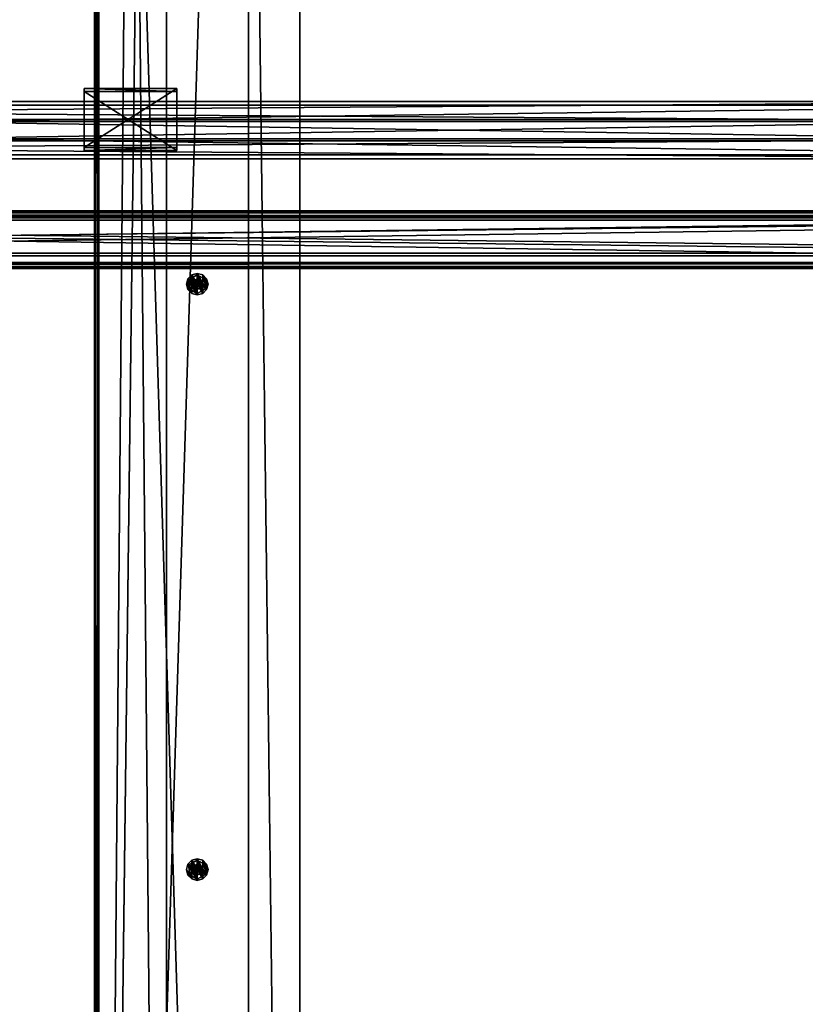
# Model space of a CAD drawing. Header units: millimetres. Extents: x 60485 to 71303, y 100 to 16900.
# Tile 87 of 256: x 62027 to 62792, y 2549 to 3507. Entities that reach past the tile are written whole.
import ezdxf

# ---------------------------------------------------------------- set-up
doc = ezdxf.new("R2010")
doc.units = ezdxf.units.MM
for name, color, linetype in [('1', 7, 'Continuous'), ('13', 7, 'Continuous'), ('3', 7, 'Continuous'), ('4', 7, 'Continuous'), ('9', 7, 'Continuous'), ('95', 7, 'Continuous')]:
    doc.layers.add(name, color=color, linetype=linetype)

msp = doc.modelspace()

# ---------------------------------------------------------------- meshes
at = {"layer": '1', "color": 7}
mesh = msp.add_polyface(dxfattribs=at)
corners = [(62099.99, 300, 2950), (62099.99, 300, 0), (62099.99, 16700, 0), (62099.99, 16700, 2950), (62299.99, 300, 0), (62299.99, 16700, 0), (62299.99, 300, 2950), (62299.99, 16700, 2950)]
mesh.append_faces([[corners[k] for k in face] for face in [(0, 2, 3, 3), (1, 5, 2, 2), (4, 7, 5, 5), (6, 3, 7, 7), (1, 6, 4, 4), (3, 5, 7, 7)]], dxfattribs={"vtx0": -1, "color": 7})
mesh.append_faces([[corners[k] for k in face] for face in [(0, 1, 2, 2), (1, 4, 5, 5), (4, 6, 7, 7), (6, 0, 3, 3), (1, 0, 6, 6), (3, 2, 5, 5)]], dxfattribs={"vtx2": -1, "vtx3": -1, "color": 7})
at = {"layer": '13', "color": 20}
mesh = msp.add_polyface(dxfattribs=at)
corners = [(62202.49, 3254.34, 2967), (62199.99, 3255.01, 2967), (62199.99, 3255.01, 2949), (62197.49, 3254.34, 2949), (62207.99, 3254.62, 2963.04), (62199.99, 3259.24, 2963.04), (62199.99, 3259.24, 2955), (62207.99, 3254.62, 2955), (62191.99, 3254.62, 2963.04), (62191.99, 3254.62, 2955), (62209.09, 3255.26, 2955), (62205.24, 3259.1, 2955), (62205.24, 3259.1, 2953), (62209.09, 3255.26, 2953), (62199.99, 3260.51, 2955), (62199.99, 3260.51, 2953), (62194.74, 3259.1, 2955), (62194.74, 3259.1, 2953), (62190.9, 3255.26, 2955), (62190.9, 3255.26, 2953), (62205.24, 3240.91, 2955), (62205.24, 3240.91, 2953), (62209.09, 3244.76, 2953), (62210.49, 3250.01, 2953), (62199.99, 3815.01, 2967), (62202.49, 3815.68, 2967), (62202.49, 3815.68, 2949), (62199.99, 3815.01, 2949), (62204.32, 3817.51, 2967), (62204.32, 3817.51, 2949), (62195.66, 3817.51, 2967), (62197.49, 3815.68, 2967), (62197.49, 3815.68, 2949), (62199.99, 3815.03, 2949), (62204.3, 3817.52, 2949), (62204.3, 3817.52, 2884), (62199.99, 3815.03, 2884), (62195.68, 3817.52, 2949), (62195.68, 3817.52, 2884), (62199.99, 3810.77, 2963.04), (62207.99, 3815.39, 2963.04), (62207.99, 3815.39, 2955), (62199.99, 3810.77, 2955), (62191.99, 3815.39, 2963.04), (62191.99, 3815.39, 2955), (62199.99, 3829.24, 2963.04), (62191.99, 3824.62, 2963.04), (62191.99, 3824.62, 2955), (62199.99, 3809.51, 2955), (62205.24, 3810.91, 2955), (62205.24, 3810.91, 2953), (62199.99, 3809.51, 2953), (62209.09, 3814.76, 2955), (62209.09, 3814.76, 2953), (62210.49, 3820.01, 2953), (62189.49, 3820.01, 2955), (62190.9, 3814.76, 2955), (62190.9, 3814.76, 2953), (62194.74, 3810.91, 2955), (62194.74, 3810.91, 2953), (62205.24, 3829.1, 2955), (62199.99, 3830.51, 2955), (62194.74, 3829.1, 2955), (62190.9, 3825.26, 2955), (62189.49, 3820.01, 2953), (62190.9, 3825.26, 2953), (62194.74, 3829.1, 2953)]
mesh.append_faces([[corners[k] for k in face] for face in [(1, 3, 2, 2), (4, 6, 7, 7), (5, 9, 6, 6), (10, 12, 13, 13), (11, 15, 12, 12), (14, 17, 15, 15), (16, 19, 17, 17), (12, 23, 13, 13), (24, 26, 27, 27), (25, 29, 26, 26), (31, 27, 32, 32), (33, 35, 36, 36), (37, 36, 38, 38), (39, 41, 42, 42), (43, 42, 44, 44), (46, 39, 43, 43), (42, 47, 44, 44), (48, 50, 51, 51), (49, 53, 50, 50), (52, 54, 53, 53), (56, 59, 57, 57), (58, 51, 59, 59), (59, 64, 57, 57)]], dxfattribs={"vtx0": -1, "color": 20})
mesh.append_faces([[corners[k] for k in face] for face in [(11, 20, 14, 14), (17, 21, 15, 15), (15, 22, 12, 12)]], dxfattribs={"vtx0": -1, "vtx1": -1, "color": 20})
mesh.append_faces([[corners[k] for k in face] for face in [(45, 40, 39, 39), (47, 42, 41, 41), (60, 52, 49, 49), (61, 49, 48, 48), (62, 48, 58, 58), (63, 58, 56, 56), (65, 59, 51, 51), (66, 51, 50, 50)]], dxfattribs={"vtx0": -1, "vtx2": -1, "vtx3": -1, "color": 20})
mesh.append_faces([[corners[k] for k in face] for face in [(0, 1, 2, 2), (4, 5, 6, 6), (5, 8, 9, 9), (10, 11, 12, 12), (11, 14, 15, 15), (14, 16, 17, 17), (16, 18, 19, 19), (24, 25, 26, 26), (25, 28, 29, 29), (30, 31, 32, 32), (31, 24, 27, 27), (33, 34, 35, 35), (37, 33, 36, 36), (39, 40, 41, 41), (43, 39, 42, 42), (48, 49, 50, 50), (49, 52, 53, 53), (55, 56, 57, 57), (56, 58, 59, 59), (58, 48, 51, 51)]], dxfattribs={"vtx2": -1, "vtx3": -1, "color": 20})
mesh = msp.add_polyface(dxfattribs=at)
corners = [(62204.99, 3250.01, 2967), (62204.32, 3252.51, 2967), (62204.32, 3252.51, 2949), (62204.99, 3250.01, 2949), (62202.49, 3254.34, 2967), (62202.49, 3254.34, 2949), (62199.99, 3255.01, 2949), (62199.99, 3255.01, 2967), (62197.49, 3254.34, 2967), (62197.49, 3254.34, 2949), (62195.66, 3252.51, 2967), (62195.66, 3252.51, 2949), (62194.99, 3250.01, 2967), (62194.99, 3250.01, 2949), (62204.32, 3247.51, 2967), (62202.49, 3245.68, 2967), (62199.99, 3245.01, 2967), (62197.49, 3245.68, 2967), (62199.99, 3245.01, 2949), (62202.49, 3245.68, 2949), (62204.32, 3247.51, 2949), (62204.3, 3247.52, 2949), (62204.3, 3252.49, 2949), (62204.3, 3252.49, 2884), (62199.99, 3254.98, 2949), (62199.99, 3254.98, 2884), (62195.68, 3252.49, 2949), (62195.68, 3252.49, 2884), (62195.68, 3247.52, 2884), (62199.99, 3245.03, 2949), (62204.3, 3247.52, 2884), (62207.99, 3245.39, 2963.04), (62207.99, 3254.62, 2963.04), (62207.99, 3254.62, 2955), (62191.99, 3254.62, 2963.04), (62191.99, 3245.39, 2955), (62191.99, 3254.62, 2955), (62199.99, 3259.24, 2963.04), (62199.99, 3240.77, 2963.04), (62199.99, 3240.77, 2955), (62199.99, 3259.24, 2955), (62207.99, 3245.39, 2955), (62200.49, 3250.29, 2964.04), (62199.99, 3250.58, 2964.04), (62199.99, 3250.58, 2963.04), (62200.49, 3250.29, 2963.04), (62199.49, 3250.29, 2964.04), (62199.49, 3250.29, 2963.04), (62200.42, 3250.26, 2950), (62200.24, 3250.44, 2950), (62200.24, 3250.44, 2949), (62199.99, 3250.51, 2950), (62199.99, 3250.51, 2949), (62199.74, 3250.44, 2950), (62199.74, 3250.44, 2949), (62199.56, 3250.26, 2949), (62210.49, 3250.01, 2955), (62209.09, 3255.26, 2955), (62209.09, 3255.26, 2953), (62210.49, 3250.01, 2953), (62190.9, 3255.26, 2955), (62189.49, 3250.01, 2955), (62189.49, 3250.01, 2953), (62190.9, 3255.26, 2953), (62209.09, 3244.76, 2955), (62205.24, 3259.1, 2955), (62199.99, 3260.51, 2955), (62199.99, 3239.51, 2955), (62194.74, 3259.1, 2955), (62194.74, 3240.91, 2955), (62199.99, 3239.51, 2953), (62194.74, 3259.1, 2953), (62205.24, 3259.1, 2953), (62209.09, 3244.76, 2953)]
mesh.append_faces([[corners[k] for k in face] for face in [(0, 2, 3, 3), (1, 5, 2, 2), (4, 6, 5, 5), (8, 11, 9, 9), (10, 13, 11, 11), (5, 3, 2, 2), (22, 25, 23, 23), (24, 27, 25, 25), (26, 28, 27, 27), (21, 24, 22, 22), (25, 30, 23, 23), (34, 35, 36, 36), (31, 37, 32, 32), (40, 41, 33, 33), (42, 44, 45, 45), (43, 47, 44, 44), (49, 52, 50, 50), (51, 54, 52, 52), (53, 55, 54, 54), (56, 58, 59, 59), (60, 62, 63, 63)]], dxfattribs={"vtx0": -1, "color": 20})
mesh.append_faces([[corners[k] for k in face] for face in [(1, 14, 4, 4), (4, 15, 7, 7), (7, 16, 8, 8), (8, 17, 10, 10), (11, 18, 9, 9), (9, 19, 6, 6), (6, 19, 5, 5), (24, 29, 26, 26), (27, 30, 25, 25), (37, 38, 34, 34), (36, 39, 40, 40), (57, 64, 65, 65), (66, 67, 68, 68), (68, 69, 60, 60), (63, 70, 71, 71)]], dxfattribs={"vtx0": -1, "vtx1": -1, "color": 20})
mesh.append_faces([[corners[k] for k in face] for face in [(5, 20, 3, 3), (72, 73, 59, 59)]], dxfattribs={"vtx0": -1, "vtx2": -1, "vtx3": -1, "color": 20})
mesh.append_faces([[corners[k] for k in face] for face in [(0, 1, 2, 2), (1, 4, 5, 5), (7, 8, 9, 9), (8, 10, 11, 11), (10, 12, 13, 13), (21, 22, 23, 23), (22, 24, 25, 25), (24, 26, 27, 27), (31, 32, 33, 33), (42, 43, 44, 44), (43, 46, 47, 47), (48, 49, 50, 50), (49, 51, 52, 52), (51, 53, 54, 54), (56, 57, 58, 58), (60, 61, 62, 62)]], dxfattribs={"vtx2": -1, "vtx3": -1, "color": 20})
mesh = msp.add_polyface(dxfattribs=at)
corners = [(62199.99, 3245.01, 2967), (62202.49, 3245.68, 2967), (62202.49, 3245.68, 2949), (62199.99, 3245.01, 2949), (62204.32, 3247.51, 2967), (62204.32, 3247.51, 2949), (62204.99, 3250.01, 2967), (62204.99, 3250.01, 2949), (62204.32, 3252.51, 2967), (62202.49, 3254.34, 2967), (62199.99, 3255.01, 2967), (62197.49, 3254.34, 2949), (62202.49, 3254.34, 2949), (62199.99, 3245.03, 2949), (62204.3, 3247.52, 2949), (62204.3, 3247.52, 2884), (62199.99, 3245.03, 2884), (62204.3, 3252.49, 2884), (62199.99, 3254.98, 2949), (62195.68, 3252.49, 2884), (62207.99, 3245.39, 2963.04), (62207.99, 3254.62, 2955), (62207.99, 3245.39, 2955), (62199.99, 3259.24, 2963.04), (62199.99, 3240.77, 2963.04), (62199.99, 3259.24, 2955), (62199.99, 3240.77, 2955), (62199.99, 3249.43, 2964.04), (62200.49, 3249.72, 2964.04), (62200.49, 3249.72, 2963.04), (62199.99, 3249.43, 2963.04), (62200.49, 3250.29, 2964.04), (62200.49, 3250.29, 2963.04), (62199.99, 3250.58, 2964.04), (62199.49, 3250.29, 2963.04), (62199.99, 3250.58, 2963.04), (62199.99, 3249.51, 2950), (62200.24, 3249.57, 2950), (62200.24, 3249.57, 2949), (62199.99, 3249.51, 2949), (62200.42, 3249.76, 2950), (62200.42, 3249.76, 2949), (62200.49, 3250.01, 2950), (62200.49, 3250.01, 2949), (62200.42, 3250.26, 2950), (62200.42, 3250.26, 2949), (62200.24, 3250.44, 2949), (62200.24, 3250.44, 2950), (62199.99, 3250.51, 2950), (62199.74, 3250.44, 2950), (62199.74, 3250.44, 2949), (62199.99, 3250.51, 2949), (62209.09, 3244.76, 2955), (62210.49, 3250.01, 2955), (62210.49, 3250.01, 2953), (62209.09, 3244.76, 2953), (62209.09, 3255.26, 2955), (62205.24, 3259.1, 2955), (62205.24, 3240.91, 2955), (62199.99, 3260.51, 2955), (62199.99, 3239.51, 2955), (62194.74, 3259.1, 2953), (62199.99, 3239.51, 2953), (62205.24, 3240.91, 2953), (62199.99, 3260.51, 2953)]
mesh.append_faces([[corners[k] for k in face] for face in [(0, 2, 3, 3), (1, 5, 2, 2), (4, 7, 5, 5), (4, 8, 6, 6), (13, 15, 16, 16), (14, 17, 15, 15), (20, 21, 22, 22), (27, 29, 30, 30), (28, 32, 29, 29), (28, 33, 31, 31), (35, 29, 32, 32), (36, 38, 39, 39), (37, 41, 38, 38), (40, 43, 41, 41), (42, 45, 43, 43), (44, 46, 45, 45), (40, 44, 42, 42), (46, 43, 45, 45), (52, 54, 55, 55), (52, 56, 53, 53)]], dxfattribs={"vtx0": -1, "color": 20})
mesh.append_faces([[corners[k] for k in face] for face in [(44, 40, 47, 47), (47, 37, 48, 48), (50, 38, 51, 51), (51, 41, 46, 46)]], dxfattribs={"vtx0": -1, "vtx1": -1, "color": 20})
mesh.append_faces([[corners[k] for k in face] for face in [(9, 4, 1, 1), (10, 1, 0, 0), (11, 3, 2, 2), (12, 2, 5, 5), (18, 14, 13, 13), (19, 16, 15, 15), (23, 20, 24, 24), (25, 26, 22, 22), (33, 28, 27, 27), (34, 30, 29, 29), (47, 40, 37, 37), (49, 37, 36, 36), (50, 39, 38, 38), (51, 38, 41, 41), (46, 41, 43, 43), (57, 52, 58, 58), (59, 58, 60, 60), (61, 62, 63, 63), (64, 63, 55, 55)]], dxfattribs={"vtx0": -1, "vtx2": -1, "vtx3": -1, "color": 20})
mesh.append_faces([[corners[k] for k in face] for face in [(0, 1, 2, 2), (1, 4, 5, 5), (4, 6, 7, 7), (13, 14, 15, 15), (27, 28, 29, 29), (28, 31, 32, 32), (36, 37, 38, 38), (37, 40, 41, 41), (40, 42, 43, 43), (42, 44, 45, 45), (52, 53, 54, 54)]], dxfattribs={"vtx2": -1, "vtx3": -1, "color": 20})
mesh = msp.add_polyface(dxfattribs=at)
corners = [(62194.99, 3250.01, 2967), (62195.66, 3247.51, 2967), (62195.66, 3247.51, 2949), (62194.99, 3250.01, 2949), (62197.49, 3245.68, 2967), (62197.49, 3245.68, 2949), (62199.99, 3245.01, 2967), (62199.99, 3245.01, 2949), (62197.49, 3254.34, 2967), (62195.66, 3252.51, 2967), (62195.66, 3252.51, 2949), (62195.68, 3252.49, 2949), (62195.68, 3247.52, 2949), (62195.68, 3247.52, 2884), (62199.99, 3245.03, 2949), (62199.99, 3245.03, 2884), (62195.68, 3252.49, 2884), (62191.99, 3254.62, 2963.04), (62191.99, 3245.39, 2963.04), (62191.99, 3245.39, 2955), (62199.99, 3240.77, 2955), (62199.99, 3240.77, 2963.04), (62191.99, 3254.62, 2955), (62199.49, 3250.29, 2964.04), (62199.49, 3249.72, 2964.04), (62199.49, 3249.72, 2963.04), (62199.49, 3250.29, 2963.04), (62199.99, 3249.43, 2964.04), (62199.99, 3249.43, 2963.04), (62199.99, 3250.58, 2964.04), (62200.49, 3249.72, 2963.04), (62199.99, 3250.58, 2963.04), (62199.74, 3250.44, 2950), (62199.56, 3250.26, 2950), (62199.56, 3250.26, 2949), (62199.49, 3250.01, 2950), (62199.49, 3250.01, 2949), (62199.56, 3249.76, 2950), (62199.56, 3249.76, 2949), (62199.74, 3249.57, 2950), (62199.74, 3249.57, 2949), (62199.99, 3249.51, 2950), (62199.99, 3249.51, 2949), (62199.99, 3250.51, 2950), (62200.24, 3249.57, 2950), (62199.74, 3250.44, 2949), (62189.49, 3250.01, 2955), (62190.9, 3244.76, 2955), (62190.9, 3244.76, 2953), (62189.49, 3250.01, 2953), (62194.74, 3259.1, 2955), (62199.99, 3239.51, 2955), (62194.74, 3240.91, 2955), (62190.9, 3255.26, 2955), (62194.74, 3240.91, 2953), (62190.9, 3255.26, 2953)]
mesh.append_faces([[corners[k] for k in face] for face in [(0, 2, 3, 3), (1, 5, 2, 2), (4, 7, 5, 5), (0, 4, 1, 1), (2, 10, 3, 3), (12, 15, 13, 13), (11, 14, 12, 12), (15, 16, 13, 13), (18, 20, 19, 19), (17, 21, 18, 18), (20, 22, 19, 19), (23, 25, 26, 26), (24, 28, 25, 25), (23, 27, 24, 24), (28, 26, 25, 25), (33, 36, 34, 34), (35, 38, 36, 36), (37, 40, 38, 38), (39, 42, 40, 40), (33, 37, 35, 35), (40, 36, 38, 38), (46, 48, 49, 49), (53, 47, 46, 46), (54, 49, 48, 48)]], dxfattribs={"vtx0": -1, "color": 20})
mesh.append_faces([[corners[k] for k in face] for face in [(9, 4, 0, 0), (29, 27, 23, 23), (26, 30, 31, 31), (43, 44, 32, 32), (32, 39, 33, 33), (36, 40, 34, 34), (34, 42, 45, 45), (49, 54, 55, 55)]], dxfattribs={"vtx0": -1, "vtx1": -1, "color": 20})
mesh.append_faces([[corners[k] for k in face] for face in [(8, 6, 4, 4), (10, 2, 5, 5), (10, 5, 7, 7), (32, 41, 39, 39), (33, 39, 37, 37), (34, 40, 42, 42), (50, 51, 52, 52), (53, 52, 47, 47)]], dxfattribs={"vtx0": -1, "vtx2": -1, "vtx3": -1, "color": 20})
mesh.append_faces([[corners[k] for k in face] for face in [(0, 1, 2, 2), (1, 4, 5, 5), (4, 6, 7, 7), (11, 12, 13, 13), (12, 14, 15, 15), (17, 18, 19, 19), (23, 24, 25, 25), (24, 27, 28, 28), (32, 33, 34, 34), (33, 35, 36, 36), (35, 37, 38, 38), (37, 39, 40, 40), (39, 41, 42, 42), (46, 47, 48, 48)]], dxfattribs={"vtx2": -1, "vtx3": -1, "color": 20})
mesh = msp.add_polyface(dxfattribs=at)
corners = [(62204.32, 2682.51, 2967), (62202.49, 2684.34, 2967), (62202.49, 2684.34, 2949), (62204.32, 2682.51, 2949), (62199.99, 2685.01, 2967), (62199.99, 2685.01, 2949), (62197.49, 2684.34, 2967), (62197.49, 2684.34, 2949), (62195.66, 2682.51, 2967), (62195.66, 2682.51, 2949), (62202.49, 2675.68, 2967), (62204.32, 2677.51, 2949), (62204.99, 2680.01, 2949), (62204.3, 2682.49, 2949), (62199.99, 2684.98, 2949), (62199.99, 2684.98, 2884), (62204.3, 2682.49, 2884), (62195.68, 2682.49, 2949), (62195.68, 2682.49, 2884), (62204.3, 2677.52, 2884), (62207.99, 2684.62, 2963.04), (62199.99, 2689.24, 2963.04), (62199.99, 2689.24, 2955), (62207.99, 2684.62, 2955), (62191.99, 2684.62, 2963.04), (62191.99, 2684.62, 2955), (62207.99, 2675.39, 2963.04), (62207.99, 2675.39, 2955), (62210.49, 2680.01, 2955), (62209.09, 2685.26, 2955), (62209.09, 2685.26, 2953), (62205.24, 2689.1, 2955), (62205.24, 2689.1, 2953), (62199.99, 2690.51, 2955), (62199.99, 2690.51, 2953), (62194.74, 2689.1, 2955), (62194.74, 2689.1, 2953), (62190.9, 2685.26, 2955), (62190.9, 2685.26, 2953), (62189.49, 2680.01, 2953), (62209.09, 2674.76, 2955), (62205.24, 2670.91, 2955), (62199.99, 2669.51, 2955), (62194.74, 2670.91, 2955), (62199.99, 2669.51, 2953), (62205.24, 2670.91, 2953), (62209.09, 2674.76, 2953), (62210.49, 2680.01, 2953), (62199.99, 3240.77, 2963.04), (62207.99, 3245.39, 2963.04), (62207.99, 3245.39, 2955), (62199.99, 3240.77, 2955), (62191.99, 3245.39, 2963.04), (62199.99, 3239.51, 2955), (62205.24, 3240.91, 2955), (62205.24, 3240.91, 2953), (62199.99, 3239.51, 2953), (62209.09, 3244.76, 2955), (62209.09, 3244.76, 2953), (62190.9, 3244.76, 2955), (62194.74, 3240.91, 2955), (62194.74, 3240.91, 2953), (62190.9, 3244.76, 2953), (62190.9, 3255.26, 2953)]
mesh.append_faces([[corners[k] for k in face] for face in [(0, 2, 3, 3), (1, 5, 2, 2), (4, 7, 5, 5), (6, 9, 7, 7), (2, 12, 3, 3), (13, 15, 16, 16), (14, 18, 15, 15), (20, 22, 23, 23), (21, 25, 22, 22), (26, 21, 20, 20), (22, 27, 23, 23), (29, 32, 30, 30), (31, 34, 32, 32), (33, 36, 34, 34), (35, 38, 36, 36), (37, 39, 38, 38), (32, 47, 30, 30), (48, 50, 51, 51), (53, 55, 56, 56), (54, 58, 55, 55), (59, 61, 62, 62), (60, 56, 61, 61)]], dxfattribs={"vtx0": -1, "color": 20})
mesh.append_faces([[corners[k] for k in face] for face in [(1, 10, 4, 4), (5, 11, 2, 2), (18, 19, 15, 15), (21, 26, 24, 24), (25, 27, 22, 22), (29, 40, 31, 31), (31, 41, 33, 33), (33, 42, 35, 35), (35, 43, 37, 37), (38, 44, 36, 36), (36, 45, 34, 34), (34, 46, 32, 32)]], dxfattribs={"vtx0": -1, "vtx1": -1, "color": 20})
mesh.append_faces([[corners[k] for k in face] for face in [(63, 61, 56, 56)]], dxfattribs={"vtx0": -1, "vtx2": -1, "vtx3": -1, "color": 20})
mesh.append_faces([[corners[k] for k in face] for face in [(0, 1, 2, 2), (1, 4, 5, 5), (4, 6, 7, 7), (6, 8, 9, 9), (13, 14, 15, 15), (14, 17, 18, 18), (20, 21, 22, 22), (21, 24, 25, 25), (28, 29, 30, 30), (29, 31, 32, 32), (31, 33, 34, 34), (33, 35, 36, 36), (35, 37, 38, 38), (48, 49, 50, 50), (52, 48, 51, 51), (53, 54, 55, 55), (54, 57, 58, 58), (59, 60, 61, 61), (60, 53, 56, 56)]], dxfattribs={"vtx2": -1, "vtx3": -1, "color": 20})
mesh = msp.add_polyface(dxfattribs=at)
corners = [(62207.99, 2114.62, 2963.04), (62199.99, 2119.24, 2963.04), (62199.99, 2119.24, 2955), (62191.99, 2114.62, 2963.04), (62191.99, 2114.62, 2955), (62209.09, 2115.26, 2955), (62205.24, 2119.1, 2955), (62205.24, 2119.1, 2953), (62209.09, 2115.26, 2953), (62199.99, 2120.51, 2955), (62199.99, 2120.51, 2953), (62194.74, 2119.1, 2955), (62194.74, 2119.1, 2953), (62190.9, 2115.26, 2955), (62190.9, 2115.26, 2953), (62209.09, 2104.76, 2953), (62199.99, 2675.01, 2967), (62202.49, 2675.68, 2967), (62202.49, 2675.68, 2949), (62199.99, 2675.01, 2949), (62204.32, 2677.51, 2967), (62204.32, 2677.51, 2949), (62195.66, 2677.51, 2967), (62197.49, 2675.68, 2967), (62197.49, 2675.68, 2949), (62195.66, 2677.51, 2949), (62199.99, 2685.01, 2967), (62197.49, 2684.34, 2967), (62194.99, 2680.01, 2967), (62195.66, 2682.51, 2949), (62199.99, 2675.03, 2949), (62204.3, 2677.52, 2949), (62204.3, 2677.52, 2884), (62199.99, 2675.03, 2884), (62195.68, 2677.52, 2949), (62195.68, 2677.52, 2884), (62199.99, 2670.77, 2963.04), (62207.99, 2675.39, 2963.04), (62207.99, 2675.39, 2955), (62199.99, 2670.77, 2955), (62207.99, 2684.62, 2955), (62191.99, 2675.39, 2963.04), (62191.99, 2675.39, 2955), (62191.99, 2684.62, 2963.04), (62191.99, 2684.62, 2955), (62199.99, 2669.51, 2955), (62205.24, 2670.91, 2955), (62205.24, 2670.91, 2953), (62199.99, 2669.51, 2953), (62209.09, 2674.76, 2955), (62209.09, 2674.76, 2953), (62210.49, 2680.01, 2953), (62189.49, 2680.01, 2955), (62190.9, 2674.76, 2955), (62190.9, 2674.76, 2953), (62194.74, 2670.91, 2955), (62194.74, 2670.91, 2953), (62205.24, 2689.1, 2955), (62199.99, 2690.51, 2955), (62194.74, 2689.1, 2955), (62189.49, 2680.01, 2953), (62190.9, 2685.26, 2953), (62194.74, 2689.1, 2953)]
mesh.append_faces([[corners[k] for k in face] for face in [(1, 4, 2, 2), (5, 7, 8, 8), (6, 10, 7, 7), (9, 12, 10, 10), (11, 14, 12, 12), (16, 18, 19, 19), (17, 21, 18, 18), (22, 24, 25, 25), (23, 19, 24, 24), (28, 23, 22, 22), (30, 32, 33, 33), (34, 33, 35, 35), (36, 38, 39, 39), (37, 40, 38, 38), (41, 39, 42, 42), (43, 36, 41, 41), (39, 44, 42, 42), (45, 47, 48, 48), (46, 50, 47, 47), (49, 51, 50, 50), (53, 56, 54, 54), (55, 48, 56, 56), (52, 55, 53, 53), (56, 60, 54, 54)]], dxfattribs={"vtx0": -1, "color": 20})
mesh.append_faces([[corners[k] for k in face] for face in [(10, 15, 7, 7)]], dxfattribs={"vtx0": -1, "vtx1": -1, "color": 20})
mesh.append_faces([[corners[k] for k in face] for face in [(26, 17, 16, 16), (27, 16, 23, 23), (29, 24, 19, 19), (43, 37, 36, 36), (44, 39, 38, 38), (57, 49, 46, 46), (58, 46, 45, 45), (59, 45, 55, 55), (61, 56, 48, 48), (62, 48, 47, 47)]], dxfattribs={"vtx0": -1, "vtx2": -1, "vtx3": -1, "color": 20})
mesh.append_faces([[corners[k] for k in face] for face in [(0, 1, 2, 2), (1, 3, 4, 4), (5, 6, 7, 7), (6, 9, 10, 10), (9, 11, 12, 12), (11, 13, 14, 14), (16, 17, 18, 18), (17, 20, 21, 21), (22, 23, 24, 24), (23, 16, 19, 19), (30, 31, 32, 32), (34, 30, 33, 33), (36, 37, 38, 38), (41, 36, 39, 39), (45, 46, 47, 47), (46, 49, 50, 50), (52, 53, 54, 54), (53, 55, 56, 56), (55, 45, 48, 48)]], dxfattribs={"vtx2": -1, "vtx3": -1, "color": 20})
mesh = msp.add_polyface(dxfattribs=at)
corners = [(62204.32, 2677.51, 2967), (62204.99, 2680.01, 2967), (62204.99, 2680.01, 2949), (62204.32, 2677.51, 2949), (62194.99, 2680.01, 2967), (62195.66, 2677.51, 2967), (62195.66, 2677.51, 2949), (62194.99, 2680.01, 2949), (62204.32, 2682.51, 2967), (62202.49, 2684.34, 2967), (62202.49, 2675.68, 2967), (62195.66, 2682.51, 2967), (62197.49, 2675.68, 2967), (62195.66, 2682.51, 2949), (62197.49, 2675.68, 2949), (62199.99, 2685.01, 2949), (62199.99, 2675.01, 2949), (62202.49, 2675.68, 2949), (62204.3, 2677.52, 2949), (62204.3, 2682.49, 2884), (62204.3, 2677.52, 2884), (62195.68, 2682.49, 2949), (62195.68, 2677.52, 2949), (62195.68, 2677.52, 2884), (62199.99, 2684.98, 2949), (62199.99, 2675.03, 2949), (62199.99, 2675.03, 2884), (62195.68, 2682.49, 2884), (62191.99, 2684.62, 2963.04), (62191.99, 2675.39, 2963.04), (62191.99, 2675.39, 2955), (62199.99, 2679.43, 2964.04), (62200.49, 2679.72, 2964.04), (62200.49, 2679.72, 2963.04), (62199.99, 2679.43, 2963.04), (62200.49, 2680.29, 2963.04), (62199.49, 2680.29, 2964.04), (62199.49, 2679.72, 2964.04), (62199.49, 2679.72, 2963.04), (62199.99, 2680.58, 2964.04), (62199.49, 2680.29, 2963.04), (62199.99, 2679.51, 2950), (62200.24, 2679.57, 2950), (62200.24, 2679.57, 2949), (62199.99, 2679.51, 2949), (62200.42, 2679.76, 2950), (62200.42, 2679.76, 2949), (62200.49, 2680.01, 2950), (62200.49, 2680.01, 2949), (62199.49, 2680.01, 2950), (62199.56, 2679.76, 2950), (62199.56, 2679.76, 2949), (62199.49, 2680.01, 2949), (62199.74, 2679.57, 2950), (62199.74, 2679.57, 2949), (62200.42, 2680.26, 2950), (62200.24, 2680.44, 2950), (62199.99, 2680.51, 2950), (62199.74, 2680.44, 2950), (62199.56, 2680.26, 2950), (62199.56, 2680.26, 2949), (62199.74, 2680.44, 2949), (62199.99, 2680.51, 2949), (62209.09, 2674.76, 2955), (62210.49, 2680.01, 2955), (62210.49, 2680.01, 2953), (62189.49, 2680.01, 2955), (62190.9, 2674.76, 2953), (62189.49, 2680.01, 2953), (62190.9, 2685.26, 2955), (62194.74, 2670.91, 2955), (62199.99, 2690.51, 2953), (62205.24, 2670.91, 2953), (62209.09, 2674.76, 2953)]
mesh.append_faces([[corners[k] for k in face] for face in [(0, 2, 3, 3), (4, 6, 7, 7), (0, 8, 1, 1), (6, 13, 7, 7), (18, 19, 20, 20), (21, 25, 22, 22), (26, 27, 23, 23), (31, 33, 34, 34), (32, 35, 33, 33), (37, 34, 38, 38), (36, 31, 37, 37), (34, 40, 38, 38), (41, 43, 44, 44), (42, 46, 43, 43), (45, 48, 46, 46), (49, 51, 52, 52), (50, 54, 51, 51), (53, 44, 54, 54), (45, 55, 47, 47), (59, 50, 49, 49), (54, 52, 51, 51), (66, 67, 68, 68)]], dxfattribs={"vtx0": -1, "color": 20})
mesh.append_faces([[corners[k] for k in face] for face in [(11, 12, 4, 4), (69, 70, 66, 66)]], dxfattribs={"vtx0": -1, "vtx1": -1, "color": 20})
mesh.append_faces([[corners[k] for k in face] for face in [(9, 0, 10, 10), (13, 6, 14, 14), (15, 16, 17, 17), (15, 17, 3, 3), (24, 18, 25, 25), (27, 26, 20, 20), (39, 32, 31, 31), (40, 34, 33, 33), (56, 45, 42, 42), (57, 42, 41, 41), (58, 41, 53, 53), (59, 53, 50, 50), (60, 54, 44, 44), (61, 44, 43, 43), (62, 43, 46, 46), (71, 72, 73, 73)]], dxfattribs={"vtx0": -1, "vtx2": -1, "vtx3": -1, "color": 20})
mesh.append_faces([[corners[k] for k in face] for face in [(0, 1, 2, 2), (4, 5, 6, 6), (21, 22, 23, 23), (28, 29, 30, 30), (31, 32, 33, 33), (36, 37, 38, 38), (37, 31, 34, 34), (41, 42, 43, 43), (42, 45, 46, 46), (45, 47, 48, 48), (49, 50, 51, 51), (50, 53, 54, 54), (53, 41, 44, 44), (63, 64, 65, 65)]], dxfattribs={"vtx2": -1, "vtx3": -1, "color": 20})
mesh = msp.add_polyface(dxfattribs=at)
corners = [(62204.99, 2680.01, 2967), (62204.32, 2682.51, 2967), (62204.32, 2682.51, 2949), (62204.99, 2680.01, 2949), (62195.66, 2682.51, 2967), (62194.99, 2680.01, 2967), (62194.99, 2680.01, 2949), (62195.66, 2682.51, 2949), (62204.32, 2677.51, 2967), (62202.49, 2684.34, 2967), (62199.99, 2685.01, 2967), (62199.99, 2675.01, 2967), (62197.49, 2684.34, 2967), (62197.49, 2675.68, 2967), (62199.99, 2675.01, 2949), (62197.49, 2684.34, 2949), (62199.99, 2685.01, 2949), (62202.49, 2684.34, 2949), (62204.32, 2677.51, 2949), (62204.3, 2677.52, 2949), (62204.3, 2682.49, 2949), (62204.3, 2682.49, 2884), (62195.68, 2682.49, 2949), (62195.68, 2677.52, 2884), (62195.68, 2682.49, 2884), (62199.99, 2684.98, 2949), (62199.99, 2675.03, 2949), (62199.99, 2684.98, 2884), (62204.3, 2677.52, 2884), (62207.99, 2675.39, 2963.04), (62207.99, 2684.62, 2963.04), (62207.99, 2684.62, 2955), (62191.99, 2684.62, 2963.04), (62191.99, 2675.39, 2955), (62191.99, 2684.62, 2955), (62200.49, 2679.72, 2964.04), (62200.49, 2680.29, 2964.04), (62200.49, 2680.29, 2963.04), (62199.99, 2680.58, 2964.04), (62199.99, 2680.58, 2963.04), (62199.49, 2680.29, 2964.04), (62199.49, 2680.29, 2963.04), (62199.49, 2679.72, 2963.04), (62199.99, 2679.43, 2964.04), (62200.49, 2679.72, 2963.04), (62200.49, 2680.01, 2950), (62200.42, 2680.26, 2950), (62200.42, 2680.26, 2949), (62200.49, 2680.01, 2949), (62200.24, 2680.44, 2950), (62200.24, 2680.44, 2949), (62199.99, 2680.51, 2950), (62199.99, 2680.51, 2949), (62199.74, 2680.44, 2950), (62199.74, 2680.44, 2949), (62199.56, 2680.26, 2950), (62199.56, 2680.26, 2949), (62199.49, 2680.01, 2950), (62199.49, 2680.01, 2949), (62200.42, 2679.76, 2950), (62200.24, 2679.57, 2950), (62199.99, 2679.51, 2950), (62199.74, 2679.57, 2950), (62199.74, 2679.57, 2949), (62199.99, 2679.51, 2949), (62200.24, 2679.57, 2949), (62200.42, 2679.76, 2949), (62210.49, 2680.01, 2955), (62209.09, 2685.26, 2953), (62210.49, 2680.01, 2953), (62190.9, 2685.26, 2955), (62189.49, 2680.01, 2955), (62189.49, 2680.01, 2953), (62209.09, 2674.76, 2955), (62209.09, 2685.26, 2955), (62194.74, 2670.91, 2953), (62190.9, 2685.26, 2953), (62205.24, 2689.1, 2953), (62209.09, 2674.76, 2953)]
mesh.append_faces([[corners[k] for k in face] for face in [(0, 2, 3, 3), (4, 6, 7, 7), (22, 23, 24, 24), (19, 25, 20, 20), (27, 28, 21, 21), (32, 33, 34, 34), (36, 39, 37, 37), (38, 41, 39, 39), (40, 42, 41, 41), (35, 38, 36, 36), (39, 44, 37, 37), (45, 47, 48, 48), (46, 50, 47, 47), (49, 52, 50, 50), (51, 54, 52, 52), (53, 56, 54, 54), (55, 58, 56, 56), (50, 48, 47, 47), (67, 68, 69, 69), (73, 74, 67, 67)]], dxfattribs={"vtx0": -1, "color": 20})
mesh.append_faces([[corners[k] for k in face] for face in [(1, 8, 9, 9), (10, 11, 12, 12), (12, 13, 4, 4), (7, 14, 15, 15), (15, 14, 16, 16), (25, 26, 22, 22), (38, 43, 40, 40), (41, 44, 39, 39), (46, 59, 49, 49), (49, 60, 51, 51), (51, 61, 53, 53), (53, 62, 55, 55), (58, 63, 56, 56), (56, 64, 54, 54), (54, 65, 52, 52), (52, 66, 50, 50), (72, 75, 76, 76)]], dxfattribs={"vtx0": -1, "vtx1": -1, "color": 20})
mesh.append_faces([[corners[k] for k in face] for face in [(17, 18, 3, 3), (50, 66, 48, 48), (77, 78, 69, 69)]], dxfattribs={"vtx0": -1, "vtx2": -1, "vtx3": -1, "color": 20})
mesh.append_faces([[corners[k] for k in face] for face in [(0, 1, 2, 2), (4, 5, 6, 6), (19, 20, 21, 21), (29, 30, 31, 31), (35, 36, 37, 37), (36, 38, 39, 39), (38, 40, 41, 41), (45, 46, 47, 47), (46, 49, 50, 50), (49, 51, 52, 52), (51, 53, 54, 54), (53, 55, 56, 56), (55, 57, 58, 58), (70, 71, 72, 72)]], dxfattribs={"vtx2": -1, "vtx3": -1, "color": 20})
at = {"layer": '3', "color": 91}
mesh = msp.add_polyface(dxfattribs=at)
corners = [(63130.95, 445.87, 3026.37), (63089.16, 413.17, 3016.38), (60669.05, 3241.53, 3881.09), (60710.84, 3274.23, 3891.09), (63089.16, 391.54, 3087.14), (60669.05, 3219.89, 3951.86), (63130.95, 424.24, 3097.14), (60710.84, 3252.59, 3961.85), (63133.27, 448.57, 3024.06), (63133.27, 425.18, 3100.57), (60713.17, 3253.53, 3965.28), (60713.17, 3276.92, 3888.77), (63086.83, 388.84, 3089.46), (60666.73, 3217.2, 3954.17), (63086.83, 412.23, 3012.95), (60666.73, 3240.59, 3877.66)]
mesh.append_faces([[corners[k] for k in face] for face in [(0, 2, 3, 3), (1, 5, 2, 2), (4, 7, 5, 5), (6, 3, 7, 7), (8, 10, 11, 11), (9, 13, 10, 10), (12, 15, 13, 13), (14, 11, 15, 15)]], dxfattribs={"vtx0": -1, "color": 91})
mesh.append_faces([[corners[k] for k in face] for face in [(9, 6, 12, 12), (6, 8, 0, 0), (0, 8, 1, 1), (12, 4, 14, 14), (4, 12, 6, 6), (14, 1, 8, 8), (3, 10, 7, 7), (7, 10, 5, 5), (15, 2, 13, 13)]], dxfattribs={"vtx0": -1, "vtx1": -1, "color": 91})
mesh.append_faces([[corners[k] for k in face] for face in [(6, 9, 8, 8), (14, 4, 1, 1), (11, 3, 2, 2), (3, 11, 10, 10), (5, 10, 13, 13), (2, 15, 11, 11), (13, 2, 5, 5)]], dxfattribs={"vtx0": -1, "vtx2": -1, "vtx3": -1, "color": 91})
mesh.append_faces([[corners[k] for k in face] for face in [(0, 1, 2, 2), (1, 4, 5, 5), (4, 6, 7, 7), (6, 0, 3, 3), (8, 9, 10, 10), (9, 12, 13, 13), (12, 14, 15, 15), (14, 8, 11, 11)]], dxfattribs={"vtx2": -1, "vtx3": -1, "color": 91})
at = {"layer": '4', "color": 171}
mesh = msp.add_polyface(dxfattribs=at)
corners = [(63112, 3424.15, 3947.38), (63112, 3391.64, 3937.44), (60688, 3391.64, 3937.44), (60688, 3424.15, 3947.38), (63112, 3375.85, 3989.08), (60688, 3375.85, 3989.08), (63112, 3408.36, 3999.02), (60688, 3408.36, 3999.02), (63112, 3427.9, 3945.39), (63112, 3410.35, 4002.77), (60688, 3410.35, 4002.77), (60688, 3427.9, 3945.39), (63112, 3372.1, 3991.07), (60688, 3372.1, 3991.07), (63112, 3389.65, 3933.69), (60688, 3389.65, 3933.69)]
mesh.append_faces([[corners[k] for k in face] for face in [(0, 2, 3, 3), (1, 5, 2, 2), (4, 7, 5, 5), (6, 3, 7, 7), (8, 10, 11, 11), (9, 13, 10, 10), (12, 15, 13, 13), (14, 11, 15, 15)]], dxfattribs={"vtx0": -1, "color": 171})
mesh.append_faces([[corners[k] for k in face] for face in [(9, 6, 12, 12), (6, 8, 0, 0), (0, 8, 1, 1), (12, 4, 14, 14), (4, 12, 6, 6), (14, 1, 8, 8), (11, 3, 15, 15), (3, 10, 7, 7), (7, 10, 5, 5), (15, 2, 13, 13), (2, 15, 3, 3)]], dxfattribs={"vtx0": -1, "vtx1": -1, "color": 171})
mesh.append_faces([[corners[k] for k in face] for face in [(6, 9, 8, 8), (14, 4, 1, 1), (3, 11, 10, 10), (5, 10, 13, 13), (13, 2, 5, 5)]], dxfattribs={"vtx0": -1, "vtx2": -1, "vtx3": -1, "color": 171})
mesh.append_faces([[corners[k] for k in face] for face in [(0, 1, 2, 2), (1, 4, 5, 5), (4, 6, 7, 7), (6, 0, 3, 3), (8, 9, 10, 10), (9, 12, 13, 13), (12, 14, 15, 15), (14, 8, 11, 11)]], dxfattribs={"vtx2": -1, "vtx3": -1, "color": 171})
at = {"layer": '9', "color": 243}
mesh = msp.add_polyface(dxfattribs=at)
corners = [(63500, 3269.73, 3975.54), (63500, 3314.68, 3989.29), (60500, 3314.68, 3989.29), (60500, 3269.73, 3975.54), (63500, 3280.16, 4102.13), (60500, 3280.16, 4102.13), (63500, 3315.54, 4112.95), (60500, 3315.54, 4112.95), (63500, 3319.35, 4100.52), (60500, 3319.35, 4100.52), (63500, 3321.26, 4101.11), (60500, 3321.26, 4101.11), (63500, 3316.87, 4115.45), (60500, 3316.87, 4115.45), (63500, 3277.66, 4103.46), (60500, 3277.66, 4103.46), (63500, 3312.18, 3990.62), (60500, 3312.18, 3990.62), (63500, 3271.06, 3978.04), (60500, 3271.06, 3978.04), (63500, 3267.26, 3990.47), (60500, 3267.26, 3990.47), (63500, 3265.34, 3989.89), (60500, 3265.34, 3989.89)]
mesh.append_faces([[corners[k] for k in face] for face in [(0, 2, 3, 3), (1, 5, 2, 2), (4, 7, 5, 5), (6, 9, 7, 7), (8, 11, 9, 9), (10, 13, 11, 11), (12, 15, 13, 13), (14, 17, 15, 15), (16, 19, 17, 17), (18, 21, 19, 19), (20, 23, 21, 21), (22, 3, 23, 23), (8, 12, 10, 10), (20, 0, 22, 22), (11, 7, 9, 9)]], dxfattribs={"vtx0": -1, "color": 243})
mesh.append_faces([[corners[k] for k in face] for face in [(12, 6, 14, 14), (14, 1, 16, 16), (16, 0, 18, 18), (18, 0, 20, 20), (3, 19, 23, 23), (19, 2, 17, 17), (17, 2, 15, 15), (15, 5, 13, 13), (13, 7, 11, 11)]], dxfattribs={"vtx0": -1, "vtx1": -1, "color": 243})
mesh.append_faces([[corners[k] for k in face] for face in [(12, 8, 6, 6), (14, 6, 4, 4), (14, 4, 1, 1), (16, 1, 0, 0), (19, 3, 2, 2), (15, 2, 5, 5), (13, 5, 7, 7)]], dxfattribs={"vtx0": -1, "vtx2": -1, "vtx3": -1, "color": 243})
mesh.append_faces([[corners[k] for k in face] for face in [(21, 23, 19, 19)]], dxfattribs={"vtx1": -1, "color": 243})
mesh.append_faces([[corners[k] for k in face] for face in [(0, 1, 2, 2), (1, 4, 5, 5), (4, 6, 7, 7), (6, 8, 9, 9), (8, 10, 11, 11), (10, 12, 13, 13), (12, 14, 15, 15), (14, 16, 17, 17), (16, 18, 19, 19), (18, 20, 21, 21), (20, 22, 23, 23), (22, 0, 3, 3)]], dxfattribs={"vtx2": -1, "vtx3": -1, "color": 243})
at = {"layer": '95', "color": 133}
mesh = msp.add_polyface(dxfattribs=at)
corners = [(62099.99, 8339.48, 5436.56), (62169.99, 8339.48, 5436.56), (62169.99, 689.04, 3097.58), (62099.99, 689.04, 3097.58), (62169.99, 8340.65, 5432.73), (62169.99, 690.21, 3093.76), (62103.99, 8340.65, 5432.73), (62103.99, 690.21, 3093.76), (62103.99, 8359.95, 5369.61), (62103.99, 709.51, 3030.64), (62099.99, 8359.95, 5369.61), (62099.99, 709.51, 3030.64)]
mesh.append_faces([[corners[k] for k in face] for face in [(0, 2, 3, 3), (1, 5, 2, 2), (4, 7, 5, 5), (6, 9, 7, 7), (8, 11, 9, 9), (10, 3, 11, 11), (0, 4, 1, 1), (8, 0, 10, 10), (7, 2, 5, 5)]], dxfattribs={"vtx0": -1, "color": 133})
mesh.append_faces([[corners[k] for k in face] for face in [(4, 0, 6, 6), (6, 0, 8, 8), (3, 7, 11, 11)]], dxfattribs={"vtx0": -1, "vtx1": -1, "color": 133})
mesh.append_faces([[corners[k] for k in face] for face in [(7, 3, 2, 2)]], dxfattribs={"vtx0": -1, "vtx2": -1, "vtx3": -1, "color": 133})
mesh.append_faces([[corners[k] for k in face] for face in [(9, 11, 7, 7)]], dxfattribs={"vtx1": -1, "color": 133})
mesh.append_faces([[corners[k] for k in face] for face in [(0, 1, 2, 2), (1, 4, 5, 5), (4, 6, 7, 7), (6, 8, 9, 9), (8, 10, 11, 11), (10, 0, 3, 3)]], dxfattribs={"vtx2": -1, "vtx3": -1, "color": 133})
mesh = msp.add_polyface(dxfattribs=at)
corners = [(62099.99, 5060.01, 2950), (62099.99, 5060.01, 3000), (62099.99, 300, 3000), (62099.99, 300, 2950), (62102.99, 5060.01, 3000), (62102.99, 300, 3000), (62102.99, 5060.01, 2953), (62102.99, 300, 2953), (62249.99, 5060.01, 2953), (62249.99, 300, 2953), (62249.99, 5060.01, 2950), (62249.99, 300, 2950)]
mesh.append_faces([[corners[k] for k in face] for face in [(0, 2, 3, 3), (1, 5, 2, 2), (4, 7, 5, 5), (6, 9, 7, 7), (8, 11, 9, 9), (10, 3, 11, 11), (0, 4, 1, 1), (8, 0, 10, 10), (7, 2, 5, 5)]], dxfattribs={"vtx0": -1, "color": 133})
mesh.append_faces([[corners[k] for k in face] for face in [(4, 0, 6, 6), (6, 0, 8, 8), (3, 7, 11, 11)]], dxfattribs={"vtx0": -1, "vtx1": -1, "color": 133})
mesh.append_faces([[corners[k] for k in face] for face in [(7, 3, 2, 2)]], dxfattribs={"vtx0": -1, "vtx2": -1, "vtx3": -1, "color": 133})
mesh.append_faces([[corners[k] for k in face] for face in [(9, 11, 7, 7)]], dxfattribs={"vtx1": -1, "color": 133})
mesh.append_faces([[corners[k] for k in face] for face in [(0, 1, 2, 2), (1, 4, 5, 5), (4, 6, 7, 7), (6, 8, 9, 9), (8, 10, 11, 11), (10, 0, 3, 3)]], dxfattribs={"vtx2": -1, "vtx3": -1, "color": 133})
mesh = msp.add_polyface(dxfattribs=at)
corners = [(62089.99, 3437.46, 3948.31), (62179.99, 3437.46, 3948.31), (62179.99, 3380.08, 3930.77), (62089.99, 3380.08, 3930.77), (62179.99, 3440.38, 3938.75), (62179.99, 3383.01, 3921.21), (62089.99, 3440.38, 3938.75), (62089.99, 3383.01, 3921.21)]
mesh.append_faces([[corners[k] for k in face] for face in [(0, 2, 3, 3), (1, 5, 2, 2), (4, 7, 5, 5), (6, 3, 7, 7), (1, 6, 4, 4), (3, 5, 7, 7)]], dxfattribs={"vtx0": -1, "color": 133})
mesh.append_faces([[corners[k] for k in face] for face in [(0, 1, 2, 2), (1, 4, 5, 5), (4, 6, 7, 7), (6, 0, 3, 3), (1, 0, 6, 6), (3, 2, 5, 5)]], dxfattribs={"vtx2": -1, "vtx3": -1, "color": 133})

doc.saveas('drawing.dxf')
